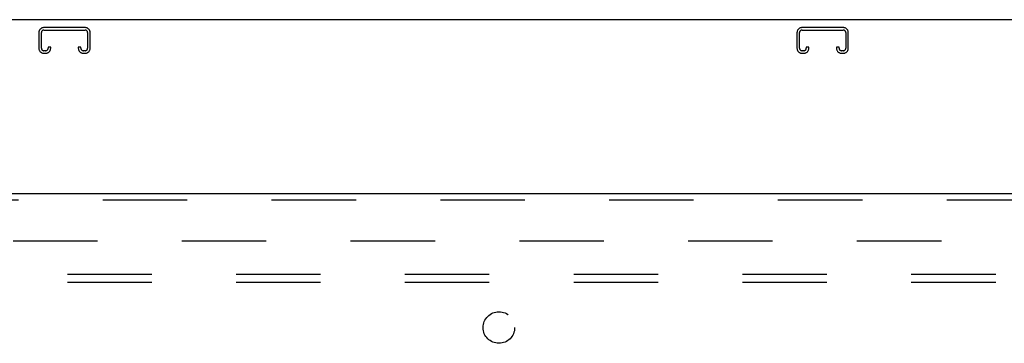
# Model space of a CAD drawing. Header units: inches. Extents: x 0 to 243, y 0 to 157.
# Tile 47 of 68: x 139.53 to 155.11, y 93.28 to 98.41. Entities that reach past the tile are written whole.
import ezdxf

# ---------------------------------------------------------------- set-up
doc = ezdxf.new("R2010")
doc.units = ezdxf.units.IN
doc.header["$LTSCALE"] = 13.357143
doc.header["$MEASUREMENT"] = 0
doc.linetypes.add('HIDDEN', pattern=[0.2, 0.1, -0.1])
doc.layers.get('0').update_dxf_attribs({"linetype": 'CONTINUOUS'})
for name, color, linetype in [('DEFAULT_2', 8, 'HIDDEN'), ('MAIN_DOOR_ASSEMBLY', 7, 'CONTINUOUS'), ('SUBPANELS', 7, 'CONTINUOUS')]:
    doc.layers.add(name, color=color, linetype=linetype)

msp = doc.modelspace()

# ---------------------------------------------------------------- linework, layer by layer
at = {"color": 7, "linetype": 'Continuous'}
msp.add_line((167.047, 98.4079), (49.172, 98.4079), dxfattribs=at)
at = {"layer": 'DEFAULT_2', "color": 8, "linetype": 'HIDDEN'}
for p, q in [((139.8282, 98.2029), (139.8282, 97.9566)), ((139.8682, 97.9566), (139.8682, 98.2029)), ((140.5607, 98.2829), (139.9082, 98.2829)), ((139.9082, 98.2429), (140.5607, 98.2429)), ((140.6007, 98.2029), (140.6007, 97.9566)), ((140.6407, 97.9566), (140.6407, 98.2029)), ((151.8282, 98.2029), (151.8282, 97.9566)), ((151.8682, 97.9566), (151.8682, 98.2029)), ((152.5607, 98.2829), (151.9082, 98.2829)), ((151.9082, 98.2429), (152.5607, 98.2429)), ((152.6007, 98.2029), (152.6007, 97.9566)), ((152.6407, 97.9566), (152.6407, 98.2029)), ((139.9357, 97.9166), (139.9082, 97.9166)), ((139.9082, 97.8766), (139.9357, 97.8766)), ((139.9757, 97.9704), (139.9757, 97.9566)), ((140.0157, 97.9704), (139.9757, 97.9704)), ((140.0157, 97.9566), (140.0157, 97.9704)), ((140.4532, 97.9704), (140.4532, 97.9566)), ((140.4932, 97.9704), (140.4532, 97.9704)), ((140.4932, 97.9566), (140.4932, 97.9704)), ((140.5607, 97.9166), (140.5332, 97.9166)), ((140.5332, 97.8766), (140.5607, 97.8766)), ((151.9357, 97.9166), (151.9082, 97.9166)), ((151.9082, 97.8766), (151.9357, 97.8766)), ((151.9757, 97.9704), (151.9757, 97.9566)), ((152.0157, 97.9704), (151.9757, 97.9704)), ((152.0157, 97.9566), (152.0157, 97.9704)), ((152.4532, 97.9704), (152.4532, 97.9566)), ((152.4932, 97.9704), (152.4532, 97.9704)), ((152.4932, 97.9566), (152.4932, 97.9704)), ((152.5607, 97.9166), (152.5332, 97.9166)), ((152.5332, 97.8766), (152.5607, 97.8766)), ((128.7345, 94.9079), (163.7032, 94.9079))]:
    msp.add_line(p, q, dxfattribs=at)
for centre, radius, start, end in [((139.9082, 98.2029), 0.08, 90, 180), ((139.9082, 98.2029), 0.04, 90, 180), ((140.5607, 98.2029), 0.08, 0, 90), ((140.5607, 98.2029), 0.04, 0, 90), ((151.9082, 98.2029), 0.08, 90, 180), ((151.9082, 98.2029), 0.04, 90, 180), ((152.5607, 98.2029), 0.08, 0, 90), ((152.5607, 98.2029), 0.04, 0, 90), ((139.9082, 97.9566), 0.08, 180, 270), ((139.9082, 97.9566), 0.04, 180, 270), ((139.9357, 97.9566), 0.08, 270, 360), ((139.9357, 97.9566), 0.04, 270, 360), ((140.5332, 97.9566), 0.08, 180, 270), ((140.5332, 97.9566), 0.04, 180, 270), ((140.5607, 97.9566), 0.08, 270, 360), ((140.5607, 97.9566), 0.04, 270, 360), ((151.9082, 97.9566), 0.08, 180, 270), ((151.9082, 97.9566), 0.04, 180, 270), ((151.9357, 97.9566), 0.08, 270, 360), ((151.9357, 97.9566), 0.04, 270, 360), ((152.5332, 97.9566), 0.08, 180, 270), ((152.5332, 97.9566), 0.04, 180, 270), ((152.5607, 97.9566), 0.08, 270, 360), ((152.5607, 97.9566), 0.04, 270, 360)]:
    msp.add_arc(centre, radius, start, end, dxfattribs=at)
at = {"layer": 'MAIN_DOOR_ASSEMBLY', "color": 3, "linetype": 'Continuous'}
msp.add_line((127.4845, 95.6579), (164.422, 95.6579), dxfattribs=at)
at = {"layer": 'MAIN_DOOR_ASSEMBLY', "color": 8, "linetype": 'HIDDEN'}
msp.add_line((127.4845, 95.5539), (164.422, 95.5539), dxfattribs=at)
at = {"layer": 'SUBPANELS', "color": 8, "linetype": 'HIDDEN'}
for p, q in [((132.2657, 94.3766), (161.9532, 94.3766)), ((132.2657, 94.2516), (161.9532, 94.2516))]:
    msp.add_line(p, q, dxfattribs=at)
msp.add_circle((147.1095, 93.5329), 0.25, dxfattribs=at)

doc.saveas('drawing.dxf')
